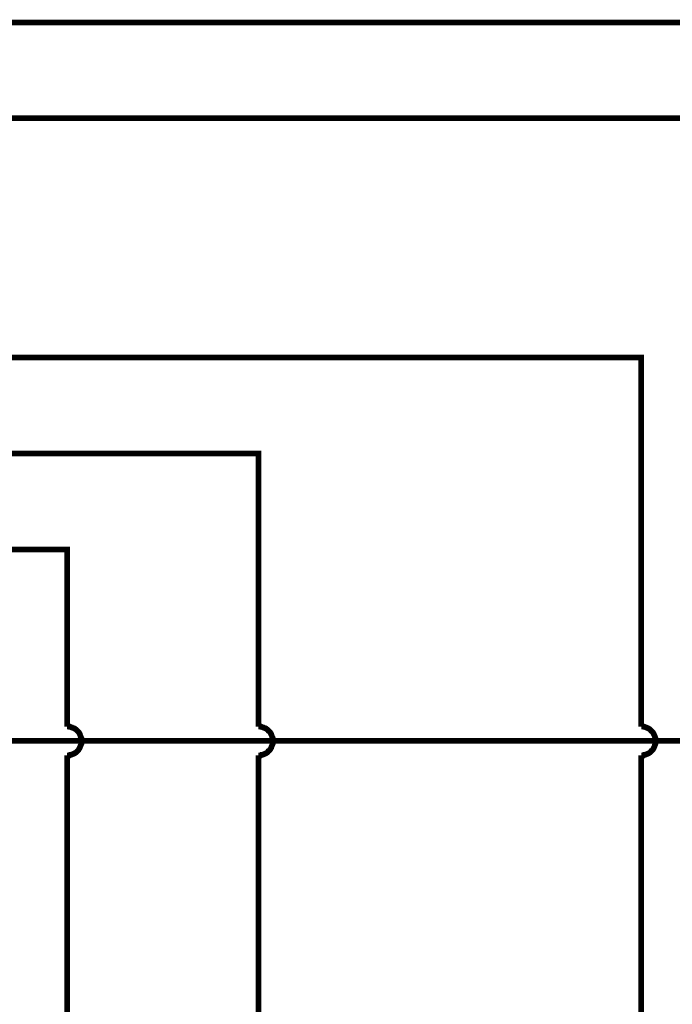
# Model space of a CAD drawing. Extents: x 0 to 22, y 0 to 17.
# Tile 49 of 62: x 13.8 to 15.2, y 10.6 to 12.7. Entities that reach past the tile are written whole.
import ezdxf

# ---------------------------------------------------------------- set-up
doc = ezdxf.new("R2010")
doc.units = 0
doc.layers.add('SHEET', color=255, linetype='CONTINUOUS')

msp = doc.modelspace()

# ---------------------------------------------------------------- linework, layer by layer
at = {"layer": 'SHEET', "const_width": 0.0118}
for points in [[(12.7002, 12.6995), (15.9996, 12.6995), (15.9996, 9.5993), (18.5996, 9.5993)], [(12.7002, 12.5), (15.8001, 12.5), (15.8001, 11.2295)], [(15.0999, 11.2295), (15.0999, 12), (12.8004, 12), (12.7002, 11.8998)], [(14.3003, 11.2295), (14.3003, 11.7997), (12.7002, 11.7997)], [(13.9004, 11.2295), (13.9004, 11.5993), (12.9998, 11.5993), (12.8004, 11.6995)], [(13.9305, 11.1995), (13.9305, 11.2012), (13.9305, 11.2028), (13.9305, 11.2045), (13.9297, 11.2053), (13.9297, 11.207), (13.9288, 11.2087), (13.9288, 11.2095), (13.928, 11.2112), (13.9272, 11.2129), (13.9272, 11.2137), (13.9263, 11.2154), (13.9255, 11.2162), (13.9247, 11.2179), (13.9238, 11.2187), (13.923, 11.2195), (13.9221, 11.2204), (13.9205, 11.222), (13.9196, 11.2229), (13.9188, 11.2237), (13.9171, 11.2245), (13.9163, 11.2254), (13.9146, 11.2262), (13.9138, 11.2262), (13.9121, 11.227), (13.9105, 11.2279), (13.9096, 11.2279), (13.908, 11.2287), (13.9063, 11.2287), (13.9055, 11.2295), (13.9038, 11.2295), (13.9021, 11.2295), (13.9004, 11.2295)], [(13.9004, 11.2295), (13.9004, 11.2295), (13.9004, 11.2295), (13.9004, 11.2295), (13.9004, 11.2295), (13.9004, 11.2295), (13.9004, 11.2295), (13.9004, 11.2295), (13.9004, 11.2295), (13.9004, 11.2295), (13.9004, 11.2295), (13.9004, 11.2295), (13.9004, 11.2295), (13.9004, 11.2295), (13.9004, 11.2295), (13.9004, 11.2295), (13.9004, 11.2295), (13.9004, 11.2295), (13.9004, 11.2295), (13.9004, 11.2295), (13.9004, 11.2295), (13.9004, 11.2295), (13.9004, 11.2295), (13.9004, 11.2295), (13.9004, 11.2295), (13.9004, 11.2295), (13.9004, 11.2295), (13.9004, 11.2295), (13.9004, 11.2295), (13.9004, 11.2295), (13.9004, 11.2295), (13.9004, 11.2295), (13.9004, 11.2295)], [(14.3303, 11.1995), (14.3303, 11.2012), (14.3303, 11.2028), (14.3303, 11.2045), (14.3295, 11.2053), (14.3295, 11.207), (14.3286, 11.2087), (14.3286, 11.2095), (14.3278, 11.2112), (14.327, 11.2129), (14.327, 11.2137), (14.3261, 11.2154), (14.3253, 11.2162), (14.3245, 11.2179), (14.3236, 11.2187), (14.3228, 11.2195), (14.3211, 11.2204), (14.3203, 11.222), (14.3194, 11.2229), (14.3186, 11.2237), (14.3169, 11.2245), (14.3161, 11.2254), (14.3144, 11.2262), (14.3136, 11.2262), (14.3119, 11.227), (14.3103, 11.2279), (14.3094, 11.2279), (14.3078, 11.2287), (14.3061, 11.2287), (14.3053, 11.2295), (14.3036, 11.2295), (14.3019, 11.2295), (14.3003, 11.2295)], [(14.3003, 11.2295), (14.3003, 11.2295), (14.3003, 11.2295), (14.3003, 11.2295), (14.3003, 11.2295), (14.3003, 11.2295), (14.3003, 11.2295), (14.3003, 11.2295), (14.3003, 11.2295), (14.3003, 11.2295), (14.3003, 11.2295), (14.3003, 11.2295), (14.3003, 11.2295), (14.3003, 11.2295), (14.3003, 11.2295), (14.3003, 11.2295), (14.3003, 11.2295), (14.3003, 11.2295), (14.3003, 11.2295), (14.3003, 11.2295), (14.3003, 11.2295), (14.3003, 11.2295), (14.3003, 11.2295), (14.3003, 11.2295), (14.3003, 11.2295), (14.3003, 11.2295), (14.3003, 11.2295), (14.3003, 11.2295), (14.3003, 11.2295), (14.3003, 11.2295), (14.3003, 11.2295), (14.3003, 11.2295), (14.3003, 11.2295)], [(15.1299, 11.1995), (15.1299, 11.2012), (15.1299, 11.2028), (15.1299, 11.2045), (15.1291, 11.2053), (15.1291, 11.207), (15.1282, 11.2087), (15.1282, 11.2095), (15.1274, 11.2112), (15.1266, 11.2129), (15.1266, 11.2137), (15.1257, 11.2154), (15.1249, 11.2162), (15.1241, 11.2179), (15.1232, 11.2187), (15.1224, 11.2195), (15.1207, 11.2204), (15.1199, 11.222), (15.1191, 11.2229), (15.1182, 11.2237), (15.1165, 11.2245), (15.1157, 11.2254), (15.114, 11.2262), (15.1132, 11.2262), (15.1115, 11.227), (15.1099, 11.2279), (15.109, 11.2279), (15.1074, 11.2287), (15.1057, 11.2287), (15.1049, 11.2295), (15.1032, 11.2295), (15.1015, 11.2295), (15.0999, 11.2295)], [(15.0999, 11.2295), (15.0999, 11.2295), (15.0999, 11.2295), (15.0999, 11.2295), (15.0999, 11.2295), (15.0999, 11.2295), (15.0999, 11.2295), (15.0999, 11.2295), (15.0999, 11.2295), (15.0999, 11.2295), (15.0999, 11.2295), (15.0999, 11.2295), (15.0999, 11.2295), (15.0999, 11.2295), (15.0999, 11.2295), (15.0999, 11.2295), (15.0999, 11.2295), (15.0999, 11.2295), (15.0999, 11.2295), (15.0999, 11.2295), (15.0999, 11.2295), (15.0999, 11.2295), (15.0999, 11.2295), (15.0999, 11.2295), (15.0999, 11.2295), (15.0999, 11.2295), (15.0999, 11.2295), (15.0999, 11.2295), (15.0999, 11.2295), (15.0999, 11.2295), (15.0999, 11.2295), (15.0999, 11.2295), (15.0999, 11.2295)], [(12.4999, 11.1995), (15.9704, 11.1995)], [(13.9004, 11.1694), (13.9021, 11.1694), (13.9038, 11.1694), (13.9055, 11.1694), (13.9063, 11.1703), (13.908, 11.1703), (13.9096, 11.1711), (13.9105, 11.1711), (13.9121, 11.172), (13.9138, 11.1728), (13.9146, 11.1728), (13.9163, 11.1736), (13.9171, 11.1745), (13.9188, 11.1753), (13.9196, 11.1761), (13.9205, 11.177), (13.9221, 11.1786), (13.923, 11.1795), (13.9238, 11.1803), (13.9247, 11.1811), (13.9255, 11.1828), (13.9263, 11.1836), (13.9272, 11.1853), (13.9272, 11.1861), (13.928, 11.1878), (13.9288, 11.1895), (13.9288, 11.1903), (13.9297, 11.192), (13.9297, 11.1937), (13.9305, 11.1945), (13.9305, 11.1962), (13.9305, 11.1978), (13.9305, 11.1995)], [(14.3003, 11.1694), (14.3019, 11.1694), (14.3036, 11.1694), (14.3053, 11.1694), (14.3061, 11.1703), (14.3078, 11.1703), (14.3094, 11.1711), (14.3103, 11.1711), (14.3119, 11.172), (14.3136, 11.1728), (14.3144, 11.1728), (14.3161, 11.1736), (14.3169, 11.1745), (14.3186, 11.1753), (14.3194, 11.1761), (14.3203, 11.177), (14.3211, 11.1786), (14.3228, 11.1795), (14.3236, 11.1803), (14.3245, 11.1811), (14.3253, 11.1828), (14.3261, 11.1836), (14.327, 11.1853), (14.327, 11.1861), (14.3278, 11.1878), (14.3286, 11.1895), (14.3286, 11.1903), (14.3295, 11.192), (14.3295, 11.1937), (14.3303, 11.1945), (14.3303, 11.1962), (14.3303, 11.1978), (14.3303, 11.1995)], [(15.0999, 11.1694), (15.1015, 11.1694), (15.1032, 11.1694), (15.1049, 11.1694), (15.1057, 11.1703), (15.1074, 11.1703), (15.109, 11.1711), (15.1099, 11.1711), (15.1115, 11.172), (15.1132, 11.1728), (15.114, 11.1728), (15.1157, 11.1736), (15.1165, 11.1745), (15.1182, 11.1753), (15.1191, 11.1761), (15.1199, 11.177), (15.1207, 11.1786), (15.1224, 11.1795), (15.1232, 11.1803), (15.1241, 11.1811), (15.1249, 11.1828), (15.1257, 11.1836), (15.1266, 11.1853), (15.1266, 11.1861), (15.1274, 11.1878), (15.1282, 11.1895), (15.1282, 11.1903), (15.1291, 11.192), (15.1291, 11.1937), (15.1299, 11.1945), (15.1299, 11.1962), (15.1299, 11.1978), (15.1299, 11.1995)], [(18.5996, 8.7997), (13.9004, 8.7997), (13.9004, 11.1694)], [(14.3003, 10.3998), (14.3003, 11.1694)], [(18.5996, 9.1995), (15.0999, 9.1995), (15.0999, 11.1694)]]:
    msp.add_lwpolyline(points, dxfattribs=at)

doc.saveas('drawing.dxf')
